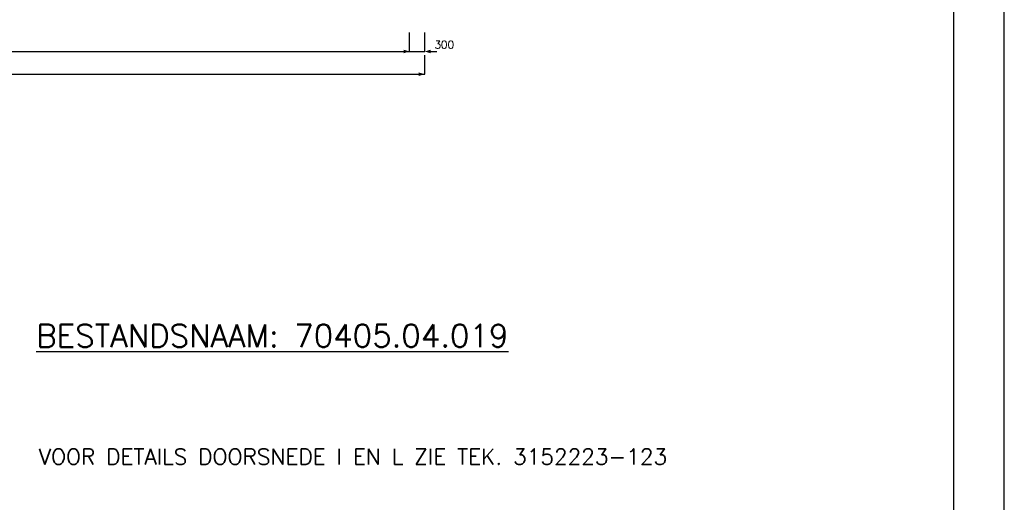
# Model space of a CAD drawing. Extents: x 0 to 118900, y 0 to 84100.
# Tile 31 of 40: x 99395 to 118900, y 11210 to 20767. Entities that reach past the tile are written whole.
import ezdxf
from ezdxf.enums import TextEntityAlignment as Align

# ---------------------------------------------------------------- set-up
doc = ezdxf.new("R2010")
doc.units = 0
doc.header["$LTSCALE"] = 60
doc.header["$MEASUREMENT"] = 0
doc.layers.get('0').update_dxf_attribs({"linetype": 'CONTINUOUS'})
for name, color, linetype in [('KADER', 2, 'CONTINUOUS'), ('MAAT15', 3, 'CONTINUOUS'), ('STEMPEL', 4, 'CONTINUOUS'), ('TXT35', 7, 'CONTINUOUS')]:
    doc.layers.add(name, color=color, linetype=linetype)
doc.styles.add('ROMANS', font='romans')
doc.styles.get("Standard").update_dxf_attribs({"font": 'simplex'})

# ---------------------------------------------------------------- blocks, each defined once
blk = doc.blocks.new('ZUDIMTUS')
at = {"color": 3}
blk.add_solid([(0, 0), (-800, -240), (-800, 240)], dxfattribs=at)
blk = doc.blocks.new('ZUDIMEND')
blk.add_line((-800, 0), (-1600, 0))
at = {"color": 3}
blk.add_solid([(0, 0), (-800, -240), (-800, 240)], dxfattribs=at)

msp = doc.modelspace()

# ---------------------------------------------------------------- linework, layer by layer
at = {"layer": 'KADER', "color": 3}
msp.add_lwpolyline([(0, 0), (118900, 0), (118900, 0), (118900, 84100), (0, 84100)], close=True, dxfattribs=at)
msp.add_lwpolyline([(0, 0), (118900, 0), (118900, 0), (118900, 84100), (0, 84100)], close=True, dxfattribs=at)
at = {"layer": 'KADER'}
msp.add_lwpolyline([(1000, 1000), (117900, 1000), (117900, 1000), (117900, 83100), (1000, 83100)], close=True, dxfattribs=at)
msp.add_lwpolyline([(1000, 1000), (117900, 1000), (117900, 1000), (117900, 83100), (1000, 83100)], close=True, dxfattribs=at)
at = {"layer": 'MAAT15'}
for p, q in [((107118, 20138), (107118, 20513)), ((107418, 20138), (107418, 20513)), ((85418, 20138), (107118, 20138)), ((107118, 20138), (107418, 20138)), ((107418, 19688), (107418, 20063)), ((85118, 19688), (107418, 19688))]:
    msp.add_line(p, q, dxfattribs=at)

# ---------------------------------------------------------------- block references
at = {"layer": 'MAAT15', "xscale": 0.15, "yscale": 0.15, "zscale": 0.15}
for p in [(107118, 20138), (107418, 19688)]:
    msp.add_blockref('ZUDIMTUS', p, dxfattribs=at)
at = {"layer": 'MAAT15', "xscale": 0.15, "yscale": 0.15, "zscale": 0.15, "rotation": 180}
msp.add_blockref('ZUDIMEND', (107418, 20138), dxfattribs=at)

# ---------------------------------------------------------------- texts
at = {"layer": 'MAAT15'}
msp.add_text('300', height=150, dxfattribs=at).set_placement((107805, 20198), align=Align.CENTER)
at = {"layer": 'STEMPEL', "color": 1, "style": 'ROMANS'}
msp.add_text('%%uBESTANDSNAAM: 70405.04.019', height=450, dxfattribs=at).set_placement((99724, 14284))
at = {"layer": 'TXT35', "style": 'ROMANS'}
msp.add_text('VOOR DETAILS DOORSNEDE I EN L ZIE TEK. 3152223-123', height=315, dxfattribs=at).set_placement((99773, 11956))

doc.saveas('drawing.dxf')
